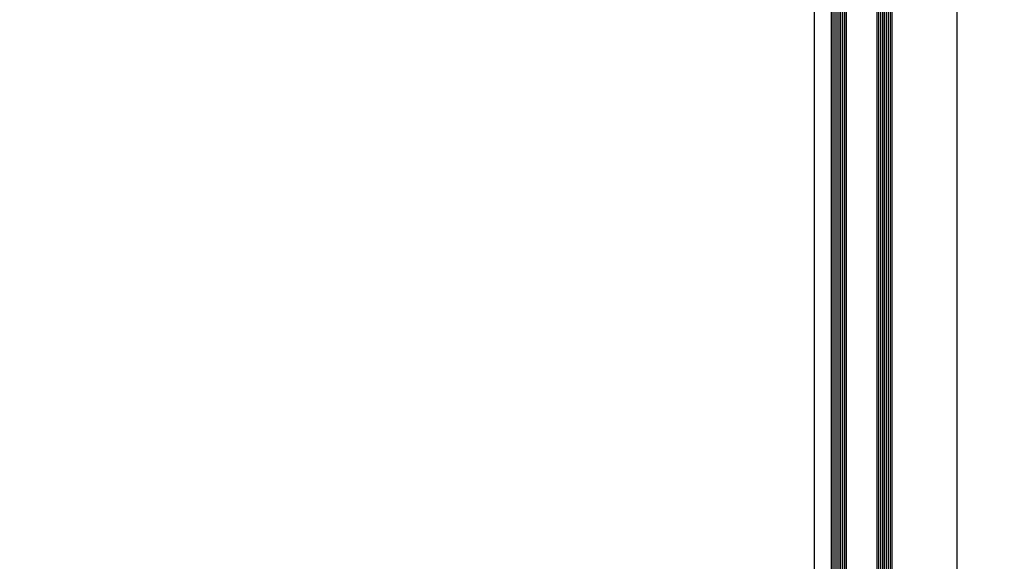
# Model space of a CAD drawing. Extents: x 2 to 87, y -108 to 11.
# Tile 88 of 256: x 12.76 to 13.278, y -43.48 to -43.195. Entities that reach past the tile are written whole.
import ezdxf

# ---------------------------------------------------------------- set-up
doc = ezdxf.new("R2010")
doc.units = 0
doc.header["$MEASUREMENT"] = 0
doc.linetypes.add('$BER_SCHNITTEBENE_1_2_', pattern=[1.001, 0.001, -1])
doc.layers.add('23', color=7, linetype='CONTINUOUS')
doc.layers.add('8', color=7, linetype='CONTINUOUS')

msp = doc.modelspace()

# ---------------------------------------------------------------- linework, layer by layer
at = {"layer": '23', "color": 62, "linetype": 'Continuous'}
for p, q in [((13.1866, -43.0401), (13.1866, -43.9761)), ((13.1875, -43.0401), (13.1875, -43.9761)), ((13.1885, -43.0401), (13.1885, -43.9761)), ((13.1895, -43.0401), (13.1895, -43.9761)), ((13.1905, -43.0401), (13.1905, -43.9761)), ((13.1915, -43.0401), (13.1915, -43.9761)), ((13.1925, -43.0401), (13.1925, -43.9761)), ((13.1935, -43.0401), (13.1935, -43.9761)), ((13.1945, -43.0401), (13.1945, -43.9761)), ((13.2105, -43.0401), (13.2105, -43.9761)), ((13.2115, -43.0401), (13.2115, -43.9761)), ((13.2125, -43.0401), (13.2125, -43.9761)), ((13.2135, -43.0401), (13.2135, -43.9761)), ((13.2145, -43.0401), (13.2145, -43.9761)), ((13.2155, -43.0401), (13.2155, -43.9761)), ((13.2165, -43.0401), (13.2165, -43.9761)), ((13.2175, -43.0401), (13.2175, -43.9761)), ((13.2186, -43.9761), (13.2186, -43.0401)), ((13.1776, -43.0541), (13.1776, -45.0411)), ((13.2526, -43.0541), (13.2526, -45.0411))]:
    msp.add_line(p, q, dxfattribs=at)
msp.add_arc((13.17755, -42.95707), 1.09, 179.99994, 270, dxfattribs=at)
at = {"layer": '8', "color": 62, "linetype": '$BER_SCHNITTEBENE_1_2_'}
for p, q in [((13.1776, -42.9101), (13.1776, -45.1851)), ((13.2776, -45.1851), (13.2776, -42.9101))]:
    msp.add_line(p, q, dxfattribs=at)

doc.saveas('drawing.dxf')
